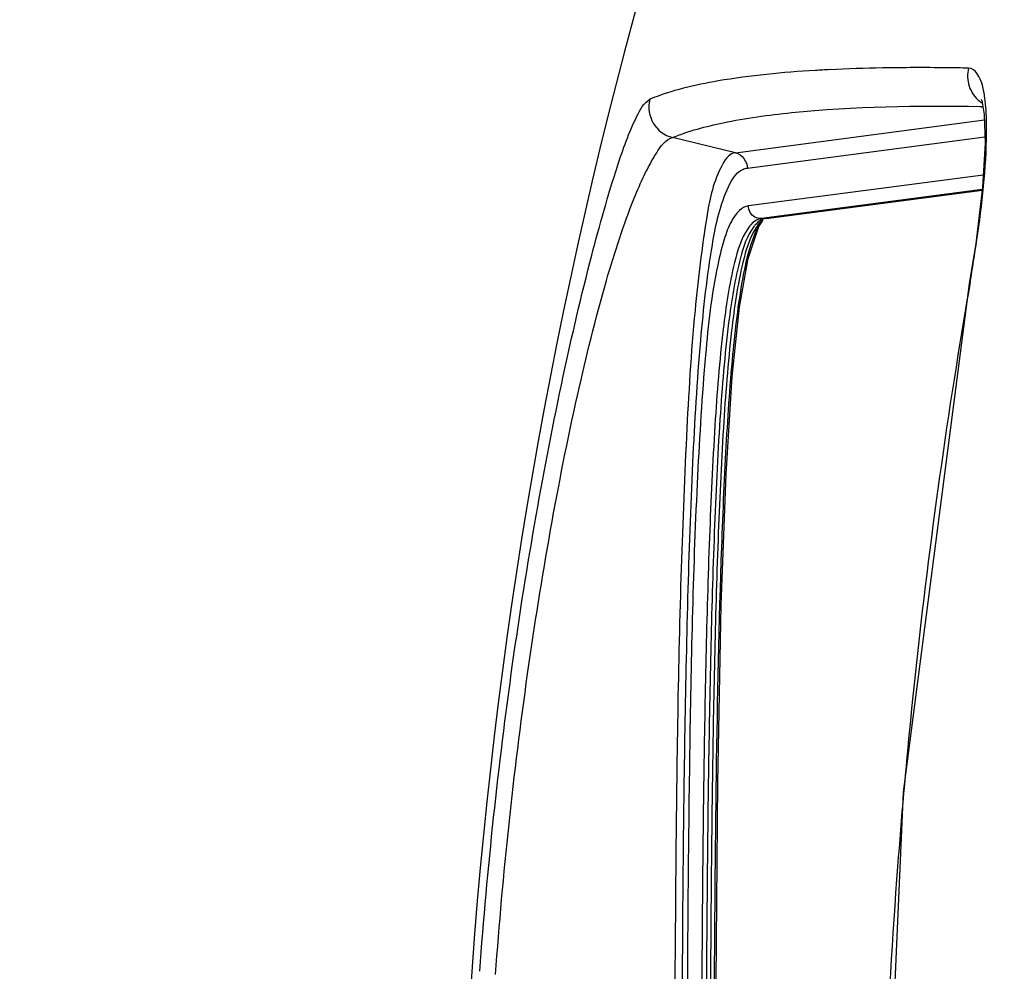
# Model space of a CAD drawing. Header units: millimetres. Extents: x 0 to 420, y 0 to 297.
# Tile 9 of 130: x 55.01 to 59.67, y 79.6 to 84.11. Entities that reach past the tile are written whole.
import ezdxf

# ---------------------------------------------------------------- set-up
doc = ezdxf.new("R2010")
doc.units = ezdxf.units.MM
doc.header["$LTSCALE"] = 23.1
doc.layers.get('0').update_dxf_attribs({"linetype": 'CONTINUOUS'})
doc.layers.add('DIM_PILOTEES', color=7, linetype='CONTINUOUS')
doc.styles.get("Standard").update_dxf_attribs({"font": 'txt', "width": 0.8})
doc.dimstyles.new('DIMSTYLE_2', dxfattribs={"dimtxt": 3.5, "dimasz": 3, "dimexe": 2, "dimexo": 1.5, "dimgap": 3.5, "dimtad": 0, "dimtih": 1, "dimtoh": 1, "dimdec": 0, "dimlfac": 6.666667, "dimzin": 4, "dimdsep": 46, "dimtxsty": 'Standard', "dimblk": '_FILLED', "dimblk1": '_FILLED', "dimblk2": '_FILLED', "dimcen": 0.09, "dimadec": 0, "dimazin": 0, "dimtp": 0.5, "dimtm": 0.5, "dimtfac": 1, "dimtdec": 65535, "dimtofl": 0, "dimtmove": 0, "dimatfit": 3, "dimldrblk": '_FILLED', "dimfxl": 0, "dimtolj": 1, "dimtzin": 4, "dimarcsym": 0})

# ---------------------------------------------------------------- blocks, each defined once
blk = doc.blocks.new('_FILLED')
at = {"color": 0, "linetype": 'ByBlock'}
blk.add_solid([(0, 0), (-1, 0.1667), (-1, -0.1667)], dxfattribs=at)
blk = doc.blocks.new('*D6')
at = {"layer": 'DIM_PILOTEES', "color": 2, "linetype": 'Continuous'}
for p, q in [((70.3506, 88.1773), (39.7525, 88.1773)), ((41.7525, 88.1773), (41.7525, 82.7169)), ((41.7525, 66.7565), (41.7525, 72.2169)), ((66.1506, 66.7565), (39.7525, 66.7565))]:
    blk.add_line(p, q, dxfattribs=at)
at = {"layer": 'DIM_PILOTEES', "color": 2, "linetype": 'Continuous', "xscale": 3, "yscale": 3, "zscale": 3}
for p, rotation in [((41.7525, 88.1773), 90), ((41.7525, 66.7565), 270)]:
    blk.add_blockref('_FILLED', p, dxfattribs=dict(at, rotation=rotation))

msp = doc.modelspace()

# ---------------------------------------------------------------- linework, layer by layer
at = {"color": 9, "linetype": 'Continuous'}
for p, q in [((59.5601, 83.6988), (59.5675, 83.6986)), ((59.5648, 83.6975), (59.5715, 83.6975)), ((58.4005, 83.4796), (59.5788, 83.6348)), ((58.4005, 83.4796), (58.1009, 83.5512)), ((58.4559, 83.4072), (59.5813, 83.5554)), ((59.5734, 83.374), (58.4608, 83.2275)), ((59.5686, 83.3053), (58.5226, 83.1675)), ((58.5476, 83.1686), (58.5447, 83.1683)), ((59.5112, 82.8647), (59.5073, 82.859))]:
    msp.add_line(p, q, dxfattribs=at)
at = {"color": 7, "linetype": 'Continuous'}
for p, q in [((58.5447, 83.1683), (59.5684, 83.3031)), ((58.51, 83.1301), (58.5286, 83.1588)), ((58.5183, 83.1519), (58.5218, 83.1553)), ((58.5218, 83.1553), (58.5286, 83.1588)), ((59.5073, 82.859), (59.1935, 80.4509))]:
    msp.add_line(p, q, dxfattribs=at)
for points in [[(59.5644, 83.7327), (59.5662, 83.7274), (59.5779, 83.661), (59.5823, 83.5244), (59.5701, 83.3173), (59.5378, 83.0499), (59.5073, 82.859)], [(58.3059, 79.3673), (58.3155, 80.4955), (58.3325, 81.3363), (58.3555, 81.9572), (58.3845, 82.42), (58.4186, 82.7483), (58.4592, 82.9781), (58.51, 83.1301)], [(59.1935, 80.4509), (59.0818, 77.8968), (59.1943, 75.3428), (59.5073, 72.9439)]]:
    msp.add_lwpolyline(points, dxfattribs=at)
for centre, radius, start, end in [((80.8643, 77.9015), 23.775, 155.6627, 204.33757), ((59.2369, 75.6709), 8.2115, 90.97841, 92.7262), ((59.1644, 77.3501), 6.5308, 92.79162, 93.39095)]:
    msp.add_arc(centre, radius, start, end, dxfattribs=at)
at = {"color": 9, "linetype": 'Continuous'}
for centre, radius, start, end in [((58.1398, 83.6963), 0.1503, 165.9321, 254.9838), ((59.6455, 83.8371), 0.1439, 233.0162, 236.7746), ((58.5775, 81.9187), 1.25, 91.5061, 92.5195), ((58.5538, 83.1001), 0.0688, 104.7929, 112.6158), ((58.5535, 83.1009), 0.068, 97.4782, 104.7615), ((87.4553, 78.0068), 28.3632, 170.13815, 170.60655), ((87.9422, 77.9313), 28.8559, 170.61642, 174.31624), ((88.173, 77.9073), 29.0879, 174.31407, 175.67872), ((88.3255, 77.8978), 29.2407, 175.68269, 179.63728)]:
    msp.add_arc(centre, radius, start, end, dxfattribs=at)
at = {"color": 7, "linetype": 'Continuous'}
for points, knots in [([(59.5039, 83.8806), (59.4683, 83.8812), (59.3325, 83.8832), (59.1968, 83.883), (59.0967, 83.8812)], [0, 0, 0, 0, 0.262318, 1, 1, 1, 1]), ([(58.7781, 83.8694), (58.624, 83.8603), (58.3592, 83.8354), (58.0973, 83.7755), (57.9941, 83.7329)], [0, 0, 0, 0, 0.580099, 1, 1, 1, 1])]:
    msp.add_open_spline(points, degree=3, knots=knots, dxfattribs=at)
at = {"color": 9, "linetype": 'Continuous'}
for points, knots in [([(59.5038, 83.8804), (59.4968, 83.8528), (59.4985, 83.791), (59.535, 83.7401), (59.5589, 83.7221)], [0, 0, 0, 0, 0.487272, 1, 1, 1, 1]), ([(59.5812, 83.7394), (59.5785, 83.7599), (59.5709, 83.8102), (59.5383, 83.8799), (59.5039, 83.8806)], [0, 0, 0, 0, 0.375296, 1, 1, 1, 1]), ([(59.5894, 83.5751), (59.5896, 83.5906), (59.5894, 83.6454), (59.5865, 83.7004), (59.5812, 83.7394)], [0, 0, 0, 0, 0.28253, 1, 1, 1, 1]), ([(57.1882, 79.602), (57.2241, 80.0889), (57.301, 80.8108), (57.449, 81.7486), (57.5743, 82.3949), (57.7024, 82.9461), (57.8191, 83.3609), (57.9052, 83.6047), (57.965, 83.7157), (57.9941, 83.7329)], [0, 0, 0, 0, 0.34614, 0.514174, 0.673164, 0.812488, 0.916288, 0.976074, 1, 1, 1, 1]), ([(58.1009, 83.5512), (58.1782, 83.5829), (58.3655, 83.6327), (58.8525, 83.6988), (59.2616, 83.7032), (59.5601, 83.6988)], [0, 0, 0, 0, 0.170048, 0.392059, 1, 1, 1, 1]), ([(57.2627, 79.5862), (57.2978, 80.0623), (57.3725, 80.7672), (57.5171, 81.68), (57.6402, 82.303), (57.7687, 82.8261), (57.8943, 83.2172), (57.9953, 83.4374), (58.0676, 83.5423), (58.1009, 83.5512)], [0, 0, 0, 0, 0.350249, 0.51934, 0.678066, 0.815339, 0.916149, 0.974709, 1, 1, 1, 1]), ([(59.5112, 82.8647), (59.5229, 82.9321), (59.5602, 83.1673), (59.5879, 83.4051), (59.5894, 83.5751)], [0, 0, 0, 0, 0.286946, 1, 1, 1, 1]), ([(58.4005, 83.4796), (58.3672, 83.4775), (58.2957, 83.3573), (58.2504, 83.1155), (58.1975, 82.6792), (58.1642, 82.1141), (58.1392, 81.4609), (58.1182, 80.5401), (58.1152, 79.8406), (58.1108, 79.372)], [0, 0, 0, 0, 0.024134, 0.082687, 0.190017, 0.334143, 0.494716, 0.661378, 1, 1, 1, 1]), ([(58.1478, 79.3697), (58.1496, 79.8169), (58.1549, 80.4843), (58.1729, 81.3644), (58.1948, 81.9922), (58.2267, 82.5487), (58.2755, 82.9861), (58.3305, 83.2556), (58.3976, 83.3832), (58.4345, 83.4008)], [0, 0, 0, 0, 0.329532, 0.491829, 0.64884, 0.792045, 0.90375, 0.969829, 1, 1, 1, 1]), ([(58.4608, 83.2275), (58.4285, 83.2233), (58.3806, 83.1664), (58.3436, 83.067), (58.2901, 82.8515), (58.25, 82.474), (58.203, 81.7148), (58.1799, 80.6602), (58.1724, 79.7964), (58.1707, 79.3587)], [0, 0, 0, 0, 0.024863, 0.048384, 0.08345, 0.192977, 0.339153, 0.665055, 1, 1, 1, 1]), ([(58.4869, 83.1301), (58.4539, 83.0873), (58.4042, 82.932), (58.3568, 82.627), (58.3215, 82.1913), (58.2974, 81.6716), (58.2811, 81.1105), (58.2672, 80.3375), (58.2628, 79.7534), (58.2612, 79.3627)], [0, 0, 0, 0, 0.042768, 0.125206, 0.246156, 0.38776, 0.537513, 0.690557, 1, 1, 1, 1]), ([(58.5226, 83.1675), (58.517, 83.1668), (58.4903, 83.1599), (58.4701, 83.1378), (58.458, 83.1198)], [0, 0, 0, 0, 0.205075, 1, 1, 1, 1]), ([(58.5273, 83.1636), (58.5158, 83.1589), (58.5013, 83.1476), (58.49, 83.1342), (58.4869, 83.1301)], [0, 0, 0, 0, 0.706869, 1, 1, 1, 1]), ([(58.4913, 83.0931), (58.4942, 83.1003), (58.5049, 83.1244), (58.5179, 83.1476), (58.5295, 83.1622)], [0, 0, 0, 0, 0.294984, 1, 1, 1, 1]), ([(58.458, 83.1198), (58.426, 83.0724), (58.378, 82.9115), (58.3319, 82.6002), (58.2982, 82.1641), (58.2658, 81.4564), (58.2467, 80.5117), (58.2407, 79.7446), (58.2392, 79.3565)], [0, 0, 0, 0, 0.045403, 0.129985, 0.250845, 0.391453, 0.692197, 1, 1, 1, 1]), ([(58.4972, 83.1251), (58.4653, 83.0756), (58.4177, 82.9105), (58.372, 82.5932), (58.3382, 82.153), (58.3067, 81.4466), (58.2877, 80.5094), (58.2818, 79.7495), (58.2802, 79.3658)], [0, 0, 0, 0, 0.046734, 0.133406, 0.255807, 0.396512, 0.695278, 1, 1, 1, 1]), ([(58.2994, 79.3666), (58.3009, 79.7333), (58.3064, 80.46), (58.3236, 81.3583), (58.3516, 82.044), (58.3809, 82.4896), (58.4214, 82.8348), (58.4633, 83.0253), (58.4913, 83.0931)], [0, 0, 0, 0, 0.294171, 0.583167, 0.720769, 0.844855, 0.941147, 1, 1, 1, 1])]:
    msp.add_open_spline(points, degree=3, knots=knots, dxfattribs=at)
for points in [[(58.4005, 83.4796), (58.4299, 83.4717), (58.4558, 83.4376), (58.4559, 83.4072)], [(58.4345, 83.4008), (58.4412, 83.404), (58.4485, 83.4062), (58.4559, 83.4072)], [(58.4692, 83.1969), (58.4638, 83.206), (58.4608, 83.2169), (58.4608, 83.2275)], [(58.4919, 83.1749), (58.4826, 83.1799), (58.4745, 83.1878), (58.4692, 83.1969)], [(58.5226, 83.1675), (58.5121, 83.1672), (58.5011, 83.1698), (58.4919, 83.1749)], [(58.5183, 83.1521), (58.5103, 83.1439), (58.5033, 83.1347), (58.4972, 83.1251)]]:
    msp.add_open_spline(points, degree=3, dxfattribs=at)

# ---------------------------------------------------------------- dimensions: what is measured, and where the dimension line sits
at = {"layer": 'DIM_PILOTEES', "color": 2, "linetype": 'Continuous'}
dim = msp.add_linear_dim(base=(41.7525, 88.1773), p1=(67.6506, 66.7565), p2=(71.8506, 88.1773), angle=90, dimstyle='DIMSTYLE_2', dxfattribs=at)
dim.commit()
dim.dimension.update_dxf_attribs({"geometry": '*D6', "text_midpoint": (37.5525, 75.7169), "dimtype": 160})

doc.saveas('drawing.dxf')
